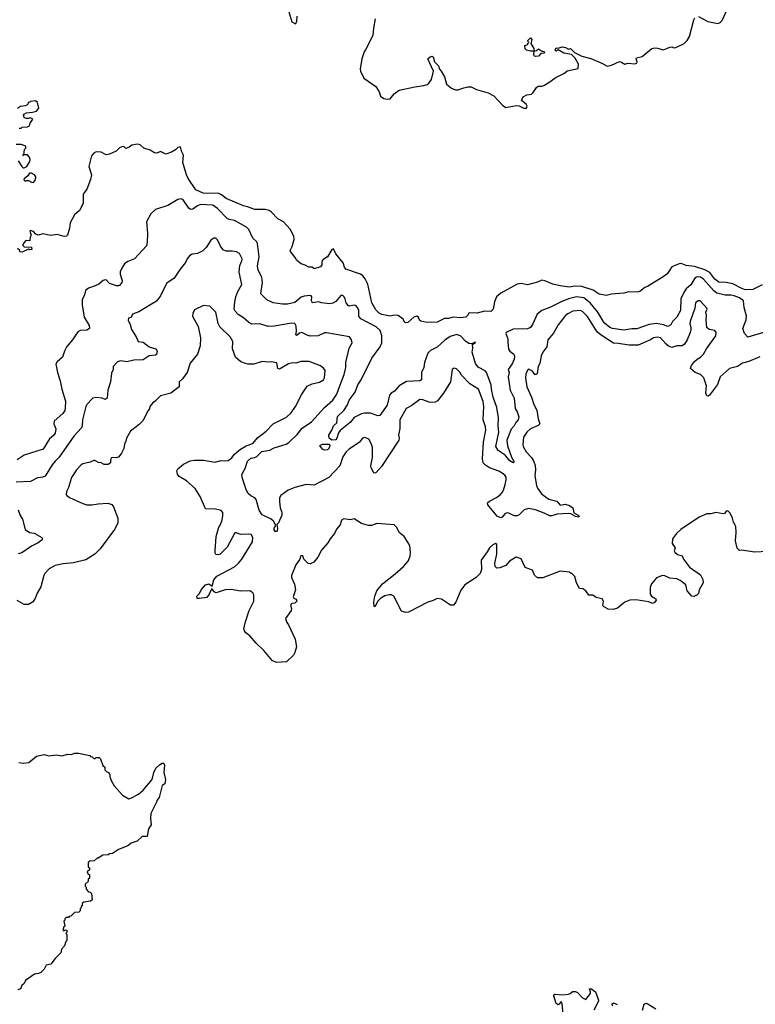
# Model space of a CAD drawing. Extents: x 2087054 to 2277909, y 548907 to 753496.
# Tile 53 of 256: x 2176840 to 2184020, y 569663 to 579268. Entities that reach past the tile are written whole.
import ezdxf

# ---------------------------------------------------------------- set-up
doc = ezdxf.new("R2010")
doc.units = 0

msp = doc.modelspace()

# ---------------------------------------------------------------- linework, layer by layer
at = {"layer": '0CON20XD'}
for points in [[(2179467.5, 579345), (2179495, 579246), (2179531.7, 579228.3), (2179545, 579250), (2179548.3, 579301.7)], [(2183465, 579298.8), (2183555, 579250), (2183655, 579230), (2183675, 579240), (2183695, 579260), (2183743.6, 579366.4)], [(2180310.8, 579275), (2180292, 579185), (2180285.8, 579114.2), (2180215, 578973.8), (2180202, 578955), (2180179.2, 578885), (2180164.2, 578785), (2180167.5, 578765), (2180197.6, 578697.6), (2180315.5, 578615.5), (2180349.2, 578565), (2180362.7, 578522.7), (2180395, 578498.8), (2180425, 578492), (2180455, 578496), (2180493.8, 578545), (2180545, 578579.2), (2180695, 578614.2), (2180785, 578624.3), (2180815.6, 578634.4), (2180832.7, 578647.3), (2180860, 578685), (2180880, 578765), (2180822.5, 578885), (2180845, 578906.7), (2180865, 578912.5), (2180876.7, 578905), (2180887.5, 578855), (2180926.9, 578816.9), (2180935.8, 578785), (2180954.4, 578764.4), (2180985, 578710), (2181005, 578637.5), (2181055, 578600), (2181095, 578583.8), (2181115, 578583.8), (2181175, 578601.2), (2181213, 578613), (2181245, 578613.3), (2181297.7, 578587.7), (2181412.7, 578552.7), (2181467.5, 578525), (2181552.3, 578432.3), (2181585, 578410), (2181685, 578431.2), (2181715, 578426.7), (2181760, 578405), (2181785, 578403.8), (2181792.5, 578425), (2181783.6, 578443.6), (2181738.3, 578478.3), (2181753.6, 578516.4), (2181790, 578535), (2181835, 578542.5), (2181853, 578557), (2181883.3, 578605), (2181901.7, 578618.3), (2181935, 578618.8), (2181955, 578626.2), (2182015, 578660), (2182065, 578701.2), (2182156.7, 578745), (2182181.7, 578768.3), (2182289.3, 578790.7), (2182292.5, 578835), (2182260.7, 578890.7), (2182226.4, 578926.4), (2182150.6, 578940.6), (2182095, 578972.5), (2182075, 578960), (2182066.7, 578975), (2182075, 578992.5), (2182095, 578990), (2182135, 579002), (2182165.9, 578995.9), (2182195, 578980), (2182215, 578987.5), (2182230.7, 578970.7), (2182255, 578947.5), (2182325, 578913.3), (2182415, 578888), (2182522.7, 578842.7), (2182575, 578813.8), (2182615, 578824), (2182695, 578858.8), (2182715, 578853.3), (2182745, 578833.8), (2182775, 578842.5), (2182845, 578837.1), (2182862, 578845), (2182867.5, 578855), (2182857.5, 578885), (2182860, 578895), (2182915, 578910), (2183010, 578985), (2183035, 578992.5), (2183065, 578990), (2183123, 578973), (2183185, 578998.8), (2183205, 579002.5), (2183225, 578993.3), (2183245, 578996.2), (2183324.1, 579035.9), (2183354.1, 579065.9), (2183377.7, 579102.3), (2183418.8, 579265), (2183428.8, 579285)], [(2181875, 578910), (2181862.5, 578915), (2181857, 578927), (2181860, 578960), (2181825, 578960), (2181785, 578970), (2181773, 578983), (2181770, 579015), (2181800, 579025), (2181800, 579035), (2181810, 579045), (2181801.7, 579051.7), (2181800, 579065), (2181825, 579090), (2181837.5, 579075), (2181830, 579035), (2181857.5, 578985), (2181860, 578960), (2181883.3, 578966.7), (2181905, 578982.5), (2181933, 578963), (2181962.5, 578955), (2181958.8, 578941.2), (2181925, 578937.5), (2181905, 578913.3), (2181875, 578910)], [(2176835, 578210), (2176855, 578210), (2176865, 578220), (2176915, 578222.5), (2176936.4, 578233.6), (2176943, 578257), (2176967, 578297), (2176945, 578310), (2176925, 578302.5), (2176903, 578303), (2176883.6, 578313.6), (2176877.5, 578335), (2176883.6, 578346.4), (2176905, 578357.5), (2176966.4, 578366.4), (2177003.6, 578376.4), (2177027.5, 578405), (2177015, 578460), (2176993, 578477), (2176945, 578470), (2176938.3, 578461.7), (2176921.7, 578458.3), (2176920, 578445), (2176910, 578435), (2176895, 578427.5), (2176848.3, 578421.7), (2176818.3, 578401.7)], [(2176825, 577890), (2176860, 577835), (2176873, 577823), (2176885, 577822.5), (2176910, 577835), (2176940, 577885), (2176943.3, 577905), (2176937, 577927), (2176915, 577950), (2176880, 577950), (2176871.7, 577941.7), (2176871.7, 577948.3), (2176880, 577950), (2176888.3, 578001.7), (2176900, 578015), (2176900, 578035), (2176855, 578050), (2176805, 578050)], [(2181495, 576563.8), (2181473.1, 576515), (2181462, 576445), (2181437.5, 576422.5), (2181375, 576425.8), (2181305, 576406), (2181231.7, 576408.3), (2181222.5, 576405), (2181209.3, 576380.7), (2181193.3, 576366.7), (2181141.9, 576358.1), (2181075, 576367.1), (2181025, 576351.4), (2180985, 576352), (2180915, 576317.5), (2180815, 576314), (2180755, 576326.7), (2180743.3, 576335), (2180731.2, 576365), (2180715, 576374.2), (2180705, 576372.9), (2180688, 576365), (2180628.8, 576315), (2180605, 576309.2), (2180595, 576316.7), (2180582, 576345), (2180535, 576381.2), (2180495.9, 576385.9), (2180455, 576375.4), (2180375, 576393.4), (2180349.2, 576405), (2180315, 576435.8), (2180276.7, 576505), (2180237.4, 576687.4), (2180211.1, 576741.1), (2180188, 576768), (2180165, 576786), (2180023.8, 576835), (2180008.8, 576855), (2179997, 576897), (2179927.1, 576985), (2179903, 577033), (2179885, 577026.7), (2179845.4, 576954.6), (2179798.6, 576925), (2179790, 576905), (2179790, 576875), (2179775, 576858), (2179715, 576837.5), (2179695, 576853.3), (2179663, 576853), (2179625, 576873.8), (2179585.9, 576885.9), (2179545, 576920), (2179529.4, 576949.4), (2179482.5, 577005), (2179480, 577015), (2179498.8, 577055), (2179517.5, 577125), (2179515.7, 577155), (2179479.2, 577225), (2179414.4, 577294.4), (2179360, 577325), (2179293.9, 577393.9), (2179275, 577406.2), (2179235, 577415.8), (2179135, 577415.4), (2179065, 577442.5), (2179025, 577450.7), (2178855, 577523.2), (2178810.4, 577560.4), (2178785, 577573.5), (2178630, 577575), (2178559.4, 577609.4), (2178485, 577717.8), (2178466.6, 577755), (2178432, 577875), (2178438.8, 577945), (2178418.1, 577985), (2178413.8, 578015), (2178406, 578026), (2178385, 578021.2), (2178361.7, 577998.3), (2178322.5, 577975), (2178265, 577956.2), (2178215, 577982.5), (2178180, 577965), (2178155, 577968), (2178115, 577996), (2178053.3, 578013.3), (2178015, 578048), (2177988.3, 578051.7), (2177935, 578042.5), (2177910, 578025), (2177875, 578012.5), (2177858.3, 578028.3), (2177845, 578030), (2177815, 578017.5), (2177782.5, 577985), (2177715, 577956.7), (2177685, 577948.8), (2177635, 577975.8), (2177585, 577977.5), (2177564.5, 577965.5), (2177541.7, 577938.3), (2177515.7, 577835), (2177540, 577755), (2177532.2, 577707.8), (2177495.6, 577615), (2177461.2, 577565), (2177458.9, 577475), (2177425, 577406.2), (2177375.4, 577364.6), (2177333.1, 577286.9), (2177326.3, 577233.7), (2177305.5, 577165), (2177295.8, 577155), (2177275, 577151.8), (2177205, 577172.9), (2177145, 577163.3), (2177065, 577177.5), (2177025, 577166), (2176997.5, 577175), (2176975, 577202.5), (2176945, 577210), (2176940, 577205), (2176952.5, 577165), (2176942.5, 577145), (2176940, 577115), (2176935, 577110), (2176905, 577112.5), (2176895, 577107.5), (2176870, 577075), (2176870, 577065), (2176885, 577052.5), (2176955, 577050), (2176960, 577025), (2176937, 577023), (2176925, 577030), (2176865, 577000), (2176841.7, 577001.7), (2176840, 577015), (2176820, 577035)], [(2176975, 577680), (2176993.8, 577705), (2176996.2, 577735), (2176985, 577753.3), (2176955, 577770), (2176935, 577770), (2176920, 577745), (2176882.5, 577715), (2176880, 577705), (2176895, 577692.5), (2176905, 577700), (2176925, 577700), (2176955, 577682.5), (2176975, 577680)], [(2184100, 576215), (2183945, 576170.6), (2183915, 576205.6), (2183896.7, 576255), (2183929.2, 576340.8), (2183933.6, 576375), (2183911.7, 576461.7), (2183904.3, 576525), (2183864.1, 576555.9), (2183813.8, 576575), (2183785, 576580.7), (2183725, 576579.3), (2183645, 576598.7), (2183615, 576621.4), (2183512.5, 576735), (2183485, 576754.6), (2183465, 576760.8), (2183445, 576756.2), (2183430.8, 576745), (2183389.4, 576680.6), (2183345, 576641.1), (2183326.3, 576613.7), (2183293.5, 576545), (2183287.8, 576432.2), (2183253.9, 576366.1), (2183212.5, 576325), (2183195, 576292.5), (2183165.7, 576274.3), (2183122.6, 576292.6), (2183055, 576303.6), (2182985, 576295.3), (2182861.7, 576251.7), (2182815, 576251.5), (2182735, 576239.1), (2182625, 576255.4), (2182598.1, 576265), (2182545, 576309.4), (2182483.7, 576413.7), (2182407.1, 576507.1), (2182345, 576555.9), (2182275, 576565.3), (2182196, 576544), (2182125, 576515.4), (2182015, 576459.4), (2181935, 576429.4), (2181890, 576395), (2181849.4, 576300.6), (2181830.3, 576269.7), (2181813, 576257), (2181795, 576251.4), (2181655, 576247.2), (2181588.8, 576215), (2181585.8, 576205), (2181605.4, 576155), (2181603.4, 576123.4), (2181611.9, 576055), (2181624, 576034), (2181661.9, 576005), (2181669.6, 575985), (2181665.9, 575955), (2181648.1, 575912), (2181608.8, 575855), (2181618.8, 575825), (2181608.8, 575785), (2181625.7, 575655), (2181665.4, 575575.4), (2181675.8, 575475), (2181695, 575442.5), (2181712, 575395), (2181705.7, 575365), (2181680.9, 575339.1), (2181665.6, 575305), (2181637.8, 575272.2), (2181595.6, 575165), (2181601.5, 575111.5), (2181639.7, 574999.7), (2181665.7, 574955), (2181655, 574944.4), (2181624.2, 574965), (2181579.8, 575019.8), (2181510, 575065), (2181485.6, 575105), (2181516.8, 575243.2), (2181509.7, 575305), (2181513.3, 575385), (2181497.1, 575485), (2181461.2, 575585), (2181443.5, 575665), (2181442.1, 575705), (2181396.4, 575826.4), (2181382.2, 575842.2), (2181315, 575877.8), (2181288.5, 575915), (2181254.6, 576025), (2181262.5, 576065), (2181260, 576100), (2181288, 576118), (2181285, 576122.5), (2181254.2, 576105.8), (2181225, 576110.4), (2181191.3, 576131.3), (2181145, 576180.5), (2181105, 576195.4), (2181041.8, 576178.2), (2180989.2, 576140.8), (2180915, 576072.5), (2180848.9, 576041.1), (2180822.5, 576015), (2180792.2, 575925), (2180784, 575875), (2180762.1, 575825), (2180760, 575755), (2180744.6, 575745.4), (2180615, 575737.3), (2180545, 575694.5), (2180496.9, 575643.1), (2180465, 575624.2), (2180449.4, 575605), (2180425, 575506), (2180356, 575405), (2180335, 575402.5), (2180265, 575428.5), (2180205, 575430), (2180175, 575422.3), (2180104.4, 575385.6), (2180065, 575338.5), (2179968.4, 575261.6), (2179951.6, 575238.4), (2179935.6, 575185), (2179925, 575170.8), (2179887, 575167), (2179862, 575185), (2179855.6, 575215), (2179887.4, 575262.6), (2179902.7, 575307.3), (2179934.3, 575335), (2179943.3, 575396.7), (2180004.7, 575455.4), (2180039.3, 575510.7), (2180054.4, 575555), (2180115, 575633.3), (2180140.6, 575705), (2180172.5, 575755), (2180277.1, 575965), (2180358.1, 576075), (2180373.5, 576115), (2180375.5, 576185), (2180359.2, 576235), (2180319.9, 576269.9), (2180169.3, 576349.3), (2180151.1, 576375), (2180149.1, 576435), (2180135, 576462.5), (2180123.8, 576475), (2180105, 576482.5), (2180055, 576474), (2180047.7, 576477.7), (2180026, 576505), (2180015.8, 576545), (2180005, 576568.8), (2179995, 576576), (2179975, 576576), (2179925, 576520), (2179895, 576502.9), (2179865, 576495.6), (2179785, 576505.8), (2179755, 576515.8), (2179697, 576507), (2179687.5, 576525), (2179691.4, 576565), (2179686.2, 576575), (2179675, 576578.1), (2179615, 576571.1), (2179588, 576562), (2179525, 576510), (2179455, 576492.5), (2179405, 576491.1), (2179315, 576506.6), (2179252.5, 576535), (2179193.1, 576593.1), (2179211.1, 576705), (2179202.1, 576755), (2179166.5, 576825), (2179159.5, 576865), (2179175.8, 576955), (2179161.8, 577085), (2179150.6, 577105), (2179115, 577137.1), (2179075, 577222), (2179054.6, 577244.6), (2178935, 577307.5), (2178885, 577317.1), (2178865, 577326.9), (2178770.6, 577425), (2178725, 577458.1), (2178605, 577464.2), (2178575, 577452.9), (2178530.7, 577419.3), (2178506.9, 577416.9), (2178489.6, 577429.6), (2178435, 577510.8), (2178415, 577519.2), (2178385, 577513.8), (2178285, 577456), (2178164.6, 577415.4), (2178119.2, 577375), (2178076.2, 577295), (2178087.5, 577185), (2178085.8, 577095), (2178077.9, 577062.1), (2177960, 576935), (2177895, 576910), (2177864.2, 576885.8), (2177836.2, 576843.8), (2177821.7, 576808.3), (2177821.2, 576785), (2177834, 576744), (2177840, 576725), (2177836.2, 576705), (2177815.8, 576675), (2177805, 576670.6), (2177785, 576671.4), (2177715, 576694.2), (2177687, 576727), (2177675, 576730), (2177655, 576724), (2177610.9, 576689.1), (2177577.9, 576672.1), (2177510.3, 576649.7), (2177482.7, 576627.3), (2177472, 576585), (2177450, 576535), (2177451.4, 576485), (2177470.6, 576365), (2177516.9, 576285), (2177520, 576255), (2177495, 576238.8), (2177430, 576235), (2177407.3, 576222.7), (2177356.3, 576143.7), (2177301.3, 576078.7), (2177278, 576035), (2177258, 575975), (2177205, 575930), (2177194.1, 575905.9), (2177208.1, 575825), (2177236.7, 575745), (2177252.2, 575665), (2177286.9, 575545), (2177285, 575477.5), (2177281.5, 575455), (2177261.9, 575425), (2177177.6, 575352.4), (2177173.1, 575325), (2177193.3, 575275), (2177185.6, 575235), (2177169.8, 575210.2), (2177131.9, 575178.1), (2177070.3, 575079.7), (2176885, 575018.5), (2176815, 574974.5)], [(2180219.2, 575189.2), (2180205, 575192), (2180185, 575186.2), (2180155, 575148), (2180055, 575079.2), (2180025, 575050.8), (2179995, 575002), (2179963.8, 574915), (2179857.5, 574802.5), (2179715, 574728.5), (2179635, 574733.8), (2179524.1, 574705.9), (2179461.7, 574678.3), (2179390, 574625), (2179377.1, 574605), (2179374.4, 574565), (2179381.4, 574505), (2179398.1, 574465), (2179398.5, 574435), (2179365, 574360), (2179350, 574345), (2179357.8, 574305), (2179354.3, 574285.7), (2179345, 574273.8), (2179335, 574276.2), (2179325, 574292.5), (2179325, 574307.5), (2179340, 574335), (2179315.6, 574375.6), (2179295, 574395.7), (2179206.5, 574436.5), (2179177.3, 574482.7), (2179147.9, 574587.9), (2179133.6, 574603.6), (2179095, 574622.5), (2179068.5, 574645), (2179053.2, 574675), (2179015, 574793.3), (2179009.6, 574825), (2179013.4, 574845), (2179039.7, 574890.3), (2179065, 574961.1), (2179095, 574989.2), (2179133.9, 574996.1), (2179153, 575007), (2179204.4, 575055.6), (2179282, 575068), (2179325, 575091.4), (2179442.1, 575127.9), (2179467.4, 575142.6), (2179547.9, 575222.1), (2179598.1, 575282), (2179686.5, 575343.5), (2179815, 575484.4), (2179894.7, 575555.4), (2179936.4, 575615), (2179955, 575668.8), (2180006.1, 575805), (2180022.1, 575875), (2180022.7, 575925), (2180054.4, 576065), (2180085.8, 576115), (2180080, 576145), (2180058.8, 576175), (2179835, 576213.1), (2179815, 576211.9), (2179752.5, 576185), (2179675, 576181.6), (2179645, 576188.9), (2179595, 576216.1), (2179571.7, 576208.3), (2179545, 576187.5), (2179534.6, 576194.6), (2179541.8, 576228.2), (2179538.8, 576278.8), (2179524.4, 576304.5), (2179495, 576306.7), (2179325, 576276.5), (2179266.3, 576276.3), (2179185, 576302.2), (2179105, 576298.2), (2179075, 576315.4), (2179025, 576358.2), (2178973.2, 576393.2), (2178942.5, 576425), (2178933.9, 576445), (2178938.2, 576515), (2178951.2, 576565), (2178969.5, 576615), (2179008.1, 576685), (2178983.1, 576805), (2178989.5, 576870.5), (2179008.6, 576915), (2179010, 576935), (2178985, 576986.7), (2178955, 577003.8), (2178915, 577010.8), (2178855, 577010.8), (2178825, 577022), (2178798.6, 577058.6), (2178770.5, 577120.4), (2178755, 577136.7), (2178735, 577136.2), (2178705, 577118), (2178661.4, 577045), (2178627.8, 577012.2), (2178575, 576985.5), (2178525, 576980), (2178496.2, 576965), (2178474.5, 576935.5), (2178459.7, 576900.3), (2178405, 576834), (2178348, 576745), (2178275, 576696), (2178233.6, 576616.4), (2178212.9, 576575), (2178175, 576522.5), (2178002, 576418), (2177940, 576395), (2177926.7, 576363.3), (2177903.3, 576356.7), (2177897.5, 576335), (2177916.7, 576295), (2177930, 576245), (2177976.7, 576175), (2177995, 576130), (2178045, 576122.5), (2178102.5, 576075), (2178167.3, 576057.3), (2178181.4, 576035), (2178176.9, 576003.1), (2178165, 575994.3), (2178105, 575987.3), (2178045, 575948.2), (2177955, 575947.3), (2177885, 575930.4), (2177825, 575940), (2177795, 575931.2), (2177753.8, 575885), (2177753.3, 575855), (2177735, 575820), (2177725.6, 575735), (2177700.5, 575655), (2177694, 575575), (2177675, 575564.2), (2177645, 575575.6), (2177582.3, 575582.3), (2177555, 575576), (2177496.2, 575513.8), (2177485.4, 575494.6), (2177453.5, 575365), (2177450.6, 575305), (2177444.3, 575285), (2177367.5, 575205), (2177225, 574999.4), (2177185, 574962.2), (2177156.9, 574925), (2177089.2, 574815), (2177066.4, 574803.6), (2177015, 574799.5), (2176945, 574761.9), (2176806.7, 574755)], [(2184085, 576681.5), (2183995, 576635.9), (2183925, 576633.6), (2183889.4, 576645), (2183799.5, 576690.5), (2183735, 576703.9), (2183665, 576708.2), (2183625, 576736.4), (2183575, 576801.6), (2183527.9, 576827.9), (2183425, 576859.7), (2183345, 576868.5), (2183295, 576888.9), (2183275, 576886.7), (2183205, 576856), (2183168.3, 576801.7), (2183155.9, 576784.1), (2183120.7, 576759.3), (2182966.1, 576663.9), (2182942.5, 576655), (2182893.2, 576616.8), (2182865, 576610), (2182786.4, 576613.6), (2182735, 576600), (2182615, 576591.2), (2182565, 576576.7), (2182495, 576591.4), (2182438.5, 576628.5), (2182325, 576666.5), (2182255, 576668.4), (2182205, 576660), (2182115, 576670.8), (2182045, 576687.5), (2181965, 576720), (2181935, 576726), (2181894.1, 576705.9), (2181795, 576682.5), (2181735, 576694.5), (2181695, 576686.9), (2181535, 576599.4), (2181495, 576563.8)], [(2179246.7, 575255), (2179314.2, 575325), (2179445, 575390), (2179488.1, 575431.9), (2179530.5, 575495), (2179593.1, 575615), (2179645, 575692), (2179694.3, 575715.7), (2179765, 575730.8), (2179804, 575755), (2179815.8, 575775), (2179820, 575845), (2179805, 575868.8), (2179775, 575890), (2179665, 575933.8), (2179585, 575933.8), (2179535, 575916.2), (2179505, 575920), (2179465, 575912), (2179375, 575857.5), (2179360.8, 575865), (2179348.8, 575918.8), (2179295, 575931.2), (2179265, 575926.7), (2179205, 575933.3), (2179125, 575906.7), (2179067, 575907), (2179043.6, 575913.6), (2178999.3, 575929.3), (2178947.5, 575975), (2178917, 576057), (2178919.2, 576129.2), (2178895, 576173.8), (2178792.8, 576272.8), (2178778.1, 576305), (2178755.6, 576415.6), (2178695, 576472.5), (2178635, 576478.8), (2178545, 576438.8), (2178528.8, 576401.2), (2178526.2, 576375), (2178581.2, 576275), (2178606, 576165), (2178602.5, 576085), (2178574.2, 576005.8), (2178505, 575917.5), (2178473.3, 575825), (2178430, 575765), (2178396.7, 575735), (2178396.7, 575685), (2178315, 575623.3), (2178215, 575597.5), (2178162.5, 575545), (2178135, 575527.5), (2178110, 575495), (2178107, 575473), (2178089.3, 575450.7), (2178045, 575357.5), (2178005, 575317.5), (2177922.5, 575255), (2177882.5, 575185), (2177877.5, 575155), (2177863, 575127), (2177857.5, 575085), (2177835, 575040), (2177807.5, 575005), (2177785, 574993.3), (2177745, 574997.5), (2177737, 574993), (2177727.5, 574975), (2177725.9, 574944.1), (2177705, 574930), (2177665, 574930), (2177635.9, 574945.9), (2177608.3, 574948.3), (2177575, 574967.5), (2177565, 574967.5), (2177528.3, 574951.7), (2177456.7, 574935), (2177441.2, 574925), (2177395, 574876.2), (2177345, 574803.3), (2177315.8, 574705), (2177298, 574665), (2177292.5, 574635), (2177300, 574625), (2177326.4, 574606.4), (2177456.6, 574546.6), (2177496.7, 574536.7), (2177544.4, 574535.6), (2177605, 574545.8), (2177701.7, 574551.7), (2177738.3, 574538.3), (2177756.1, 574516.1), (2177796.7, 574405), (2177797.5, 574355), (2177766.1, 574293.9), (2177625, 574107.5), (2177575, 574053.3), (2177485, 574000), (2177365, 573970), (2177265, 573958.8), (2177185, 573942), (2177128.3, 573911.7), (2177085, 573866.7), (2177074.1, 573845.9), (2177048, 573735), (2177012, 573675), (2176988.8, 573615), (2176965, 573586.7), (2176927.3, 573562.7), (2176885, 573564), (2176815, 573601.2)], [(2184065, 575977.5), (2183955, 575934.4), (2183895, 575917.8), (2183845, 575884.5), (2183766.4, 575863.6), (2183733.5, 575836.5), (2183675, 575782.5), (2183650.7, 575709.3), (2183573.8, 575605), (2183560, 575595), (2183545, 575600), (2183535.8, 575625), (2183542.5, 575695), (2183518.1, 575775), (2183486.2, 575806.2), (2183431.2, 575825), (2183386.7, 575866.7), (2183395.8, 575895), (2183425.5, 575934.5), (2183452.5, 575957.5), (2183486.2, 575975), (2183515, 576004), (2183543.3, 576056.7), (2183633.3, 576185), (2183637.1, 576217.1), (2183625, 576236.7), (2183570, 576245), (2183547.5, 576265), (2183540, 576335), (2183543.3, 576385), (2183536.7, 576415), (2183550, 576445), (2183546.7, 576455), (2183480, 576525), (2183462.5, 576525), (2183434.2, 576505), (2183428, 576455), (2183384.5, 576324.5), (2183382, 576302), (2183388.9, 576268.9), (2183390.8, 576245), (2183382.9, 576215), (2183355.4, 576144.6), (2183328.8, 576101.2), (2183305, 576086.5), (2183255, 576086.6), (2183205, 576070), (2183173, 576083), (2183144.8, 576104.8), (2183095, 576164.6), (2183065, 576171.8), (2183026.2, 576165), (2182996.1, 576143.9), (2182875, 576093.1), (2182785, 576091.7), (2182685, 576109.3), (2182635, 576111.3), (2182515, 576190.5), (2182480.4, 576220.4), (2182461.6, 576241.6), (2182381.3, 576371.3), (2182335, 576418.5), (2182312.4, 576432.4), (2182238.8, 576425), (2182190.1, 576399.9), (2182168.1, 576381.9), (2182095, 576292), (2182050.2, 576209.8), (2181994.5, 576145), (2181985.7, 576075), (2181944.4, 576025), (2181930.2, 575989.8), (2181915.7, 575915), (2181900.7, 575885), (2181891.1, 575815), (2181880, 575805), (2181866.7, 575806.7), (2181845, 575838), (2181805, 575858.8), (2181795, 575850), (2181778.7, 575811.3), (2181775.5, 575775), (2181790, 575685), (2181836.5, 575585), (2181858.1, 575515), (2181887.4, 575457.4), (2181899.4, 575375), (2181915.7, 575325), (2181901.1, 575308.9), (2181824.2, 575275.8), (2181789.5, 575245), (2181757.9, 575195), (2181750.4, 575125), (2181755, 575103.8), (2181782.4, 575052.4), (2181835, 574995.8), (2181855.5, 574965), (2181871.7, 574918.3), (2181875.4, 574875), (2181868.5, 574818.5), (2181883.1, 574725), (2181895, 574696.2), (2181931.9, 574641.9), (2182005, 574591.1), (2182081.4, 574571.4), (2182115, 574531.5), (2182165, 574541.5), (2182205, 574530), (2182238.1, 574505), (2182247.1, 574457.1), (2182290, 574435), (2182300, 574425), (2182296.2, 574415), (2182265, 574420), (2182217.9, 574447.9), (2182195, 574452.1), (2182085, 574444.7), (2182035, 574426.6), (2182015, 574427.2), (2181958.8, 574455), (2181875, 574485.4), (2181805, 574500), (2181764.3, 574485), (2181715, 574437.5), (2181695, 574427.7), (2181665, 574428.2), (2181615.4, 574455.4), (2181595, 574457.5), (2181575, 574446.9), (2181548.9, 574415), (2181535, 574409.6), (2181500.9, 574425), (2181452.7, 574482.7), (2181407.8, 574535), (2181406, 574555), (2181425, 574570.8), (2181495, 574605.8), (2181533.8, 574636.2), (2181548.1, 574655), (2181561.4, 574678.6), (2181577, 574733), (2181587.9, 574777.9), (2181586.9, 574805), (2181574.2, 574825), (2181550, 574845), (2181515, 574864.4), (2181425, 574895.8), (2181385, 574922.5), (2181364.2, 574945), (2181358.1, 574985), (2181366, 575145), (2181388.5, 575265), (2181385.6, 575295), (2181364.5, 575364.5), (2181371.1, 575495), (2181364.2, 575544.2), (2181317.3, 575665), (2181234, 575714), (2181150.5, 575800.5), (2181135, 575828.8), (2181102.3, 575862.3), (2181081.7, 575868.3), (2181062.5, 575855), (2181043.6, 575736.4), (2180975.4, 575624.6), (2180919.4, 575550.6), (2180895, 575538.1), (2180855, 575533.1), (2180835, 575535.7), (2180775, 575560.8), (2180745, 575562), (2180666.2, 575505), (2180612.9, 575475), (2180551.1, 575365), (2180549.1, 575280.9), (2180538.1, 575215), (2180544.5, 575185), (2180541.1, 575165), (2180370.7, 574909.3), (2180319.8, 574850.2), (2180305, 574843.1), (2180295, 574846), (2180268.9, 574895), (2180266.7, 574915), (2180284.2, 574995.8), (2180283.2, 575093.2), (2180271.4, 575135), (2180247.5, 575175), (2180219.2, 575189.2)], [(2184135, 574080), (2184015, 574072.5), (2183885, 574092.5), (2183865, 574090), (2183843, 574113), (2183826.7, 574185), (2183831.2, 574265), (2183828, 574325), (2183821.2, 574345), (2183806.1, 574366.1), (2183796.2, 574405), (2183773.8, 574455), (2183755, 574473.8), (2183745, 574476), (2183732.3, 574467.7), (2183718.3, 574451.7), (2183705, 574447.5), (2183635, 574460), (2183585, 574447.5), (2183545, 574447.5), (2183470, 574415), (2183292.5, 574295), (2183250, 574255), (2183212.5, 574205), (2183207, 574157), (2183237.5, 574115), (2183227.5, 574085), (2183232.5, 574075), (2183261.4, 574051.4), (2183307, 574037), (2183320, 574005), (2183377, 573927), (2183483, 573853), (2183507, 573807), (2183510, 573775), (2183473, 573707), (2183465, 573670), (2183445, 573650), (2183435, 573650), (2183425, 573640), (2183400, 573645), (2183353.3, 573695), (2183340, 573755), (2183287.3, 573797.3), (2183255, 573813.8), (2183185, 573821.2), (2183135, 573844), (2183115, 573845.7), (2183055, 573822.5), (2183005, 573764), (2182992.6, 573727.4), (2182992.2, 573665), (2183005, 573645.8), (2183049.3, 573619.3), (2183052.5, 573605), (2183036.4, 573583.6), (2183015, 573572.5), (2182979.5, 573589.6), (2182855, 573608.5), (2182795, 573606.5), (2182745, 573586.2), (2182673.6, 573526.4), (2182633, 573513), (2182585, 573517.5), (2182537.5, 573545), (2182532.5, 573555), (2182537.5, 573595), (2182525, 573617.5), (2182465, 573630), (2182435, 573653.3), (2182395, 573653.3), (2182365, 573697.5), (2182337, 573717), (2182305, 573720), (2182273.3, 573775), (2182257, 573837), (2182225, 573870), (2182215, 573870), (2182205, 573880), (2182115, 573887.5), (2181945, 573823.3), (2181895, 573822.5), (2181865, 573850), (2181846.4, 573896.4), (2181772.5, 573925), (2181735, 574007.5), (2181685, 574026.2), (2181621.2, 573985), (2181585, 573944), (2181525, 573921.2), (2181497, 573917), (2181480, 573935), (2181476.2, 573965), (2181495.7, 574055), (2181498.3, 574148.3), (2181485, 574156.7), (2181457.5, 574145), (2181425, 574116.7), (2181402.7, 574077.3), (2181344.2, 573995), (2181347.5, 573905), (2181335.4, 573865), (2181295.2, 573824.8), (2181184.2, 573755), (2181145, 573702.5), (2181097.5, 573585), (2181075, 573557.5), (2181045, 573557.5), (2180955.9, 573615.9), (2180915, 573621.4), (2180875, 573600.5), (2180824.1, 573585.9), (2180635, 573487.1), (2180604.2, 573484.2), (2180565, 573496.7), (2180492.7, 573642.7), (2180465.7, 573655.7), (2180445, 573655.8), (2180405, 573648), (2180365.7, 573624.3), (2180336.7, 573595), (2180305, 573540), (2180300, 573545), (2180297.5, 573585), (2180306.7, 573645), (2180326.2, 573695), (2180381.2, 573765), (2180505, 573862), (2180585, 573934), (2180631.2, 573985), (2180651.2, 574035), (2180653.3, 574075), (2180646.4, 574136.4), (2180632.5, 574165), (2180592.5, 574225), (2180542.5, 574265), (2180522.5, 574315), (2180495, 574340), (2180326.1, 574353.9), (2180275, 574332.5), (2180245, 574332.5), (2180175, 574353.3), (2180105, 574397.5), (2180065, 574387.5), (2180005, 574397.5), (2179980, 574385), (2179968.3, 574341.7), (2179932.7, 574297.3), (2179911.2, 574255), (2179870, 574205), (2179846.7, 574165), (2179786.4, 574093.6), (2179750, 574025), (2179710, 573975), (2179675, 573960), (2179655, 573962.5), (2179612.5, 574005), (2179605, 574037.5), (2179595, 574042.5), (2179585, 574037.5), (2179573.8, 574005), (2179535, 573948.8), (2179493.1, 573845), (2179494.4, 573825), (2179520.9, 573760.9), (2179533.3, 573705), (2179508.1, 573638.1), (2179515, 573626), (2179538, 573615), (2179544, 573595), (2179525, 573576), (2179495.9, 573574.1), (2179488, 573565), (2179482.9, 573555), (2179492.9, 573525), (2179488.1, 573505), (2179434.2, 573425), (2179447.3, 573387.3), (2179465, 573363.3), (2179530, 573225), (2179541.7, 573151.7), (2179525.8, 573095), (2179511.9, 573068.1), (2179443.3, 573005), (2179345, 572998.5), (2179305.5, 573015.5), (2179224.2, 573115), (2179146.8, 573186.8), (2179087, 573257), (2179047.3, 573287.3), (2179035, 573306.7), (2179029.2, 573325), (2179039.4, 573385), (2179080.6, 573505), (2179126.2, 573596.2), (2179126.4, 573656.4), (2179116.4, 573676.4), (2179086.4, 573696.4), (2178995, 573693.8), (2178905, 573710), (2178844.1, 573705.9), (2178757, 573677), (2178737.5, 573685), (2178715, 573720), (2178687.7, 573662.3), (2178665, 573632.5), (2178595, 573620), (2178571.7, 573621.7), (2178570, 573645), (2178595, 573670), (2178612.5, 573705), (2178653.3, 573755), (2178686.1, 573766.1), (2178718.3, 573741.7), (2178736.2, 573805), (2178765, 573838.8), (2178935, 573930.8), (2178974.6, 573965.4), (2179006.9, 574005), (2179113.8, 574175), (2179116.1, 574216.1), (2179100, 574245), (2179075, 574250), (2178995, 574246.7), (2178955, 574262.5), (2178938.3, 574261.7), (2178865, 574122.5), (2178797.5, 574055), (2178775, 574047.5), (2178755, 574050), (2178747.5, 574065), (2178747, 574087), (2178756.7, 574225), (2178783, 574317), (2178795, 574330), (2178812.5, 574375), (2178822.5, 574425), (2178821.7, 574461.7), (2178805, 574480), (2178751.7, 574491.7), (2178655, 574497.5), (2178600, 574615), (2178551.2, 574695), (2178468.9, 574768.9), (2178395, 574810.8), (2178379.2, 574835), (2178374.2, 574865.8), (2178385, 574886.7), (2178437.7, 574932.3), (2178504.1, 574965.9), (2178545, 574971.2), (2178635, 574970), (2178745, 574951.2), (2178805, 574968.8), (2178835, 574963.3), (2178875, 574968.8), (2178910.8, 574995), (2178935, 575029.2), (2178995, 575077.5), (2179049.4, 575110.6), (2179115, 575134.5), (2179161.6, 575188.4), (2179246.7, 575255)], [(2179815, 575070), (2179795, 575077.5), (2179770, 575115), (2179793.9, 575126.1), (2179856.1, 575126.1), (2179866.2, 575115), (2179865, 575100), (2179855, 575077.5), (2179845, 575071.2), (2179815, 575070)], [(2176824.3, 574485), (2176845, 574431.2), (2176869.1, 574395), (2176894.4, 574295), (2176935, 574265.6), (2176980.5, 574259.6), (2177056.8, 574216.8), (2177063.8, 574205), (2177060, 574195), (2177021.2, 574165), (2176955, 574131.1), (2176862, 574068), (2176825, 574056.9)], [(2176833, 572023), (2176875, 572013.8), (2176927.7, 572022.3), (2177005, 572083.3), (2177078.3, 572098.3), (2177125, 572086.7), (2177195, 572096.2), (2177255, 572087.5), (2177306.4, 572103.6), (2177345, 572100), (2177375, 572112.5), (2177415, 572112.5), (2177525, 572090), (2177531.7, 572081.7), (2177548.3, 572078.3), (2177565, 572060), (2177578.3, 572061.7), (2177585, 572070), (2177615, 572070), (2177628.3, 572058.3), (2177653, 571993), (2177670, 571975), (2177671.7, 571951.7), (2177691.7, 571931.7), (2177710, 571925), (2177710, 571915), (2177720, 571905), (2177720, 571885), (2177732.5, 571845), (2177762.5, 571795), (2177843.6, 571703.6), (2177905, 571667.5), (2177925, 571672.5), (2177998.3, 571711.7), (2178045, 571753.3), (2178133.6, 571856.4), (2178148.8, 571925), (2178170, 571965), (2178205, 571997.5), (2178230, 572015), (2178245, 572017.5), (2178252.5, 571995), (2178246.7, 571925), (2178263.3, 571855), (2178257.5, 571815), (2178231.2, 571798.8), (2178201.2, 571678.8), (2178179.3, 571650.7), (2178175.9, 571634.1), (2178120, 571525), (2178115.8, 571475), (2178122.5, 571415), (2178098, 571375), (2178085, 571300), (2178035, 571300), (2177985, 571253.8), (2177927.5, 571235), (2177895, 571207.5), (2177805, 571172.5), (2177747, 571133), (2177715, 571130), (2177705, 571120), (2177653, 571117), (2177605, 571090), (2177595, 571090), (2177568.3, 571061.7), (2177525, 571060), (2177510, 571045), (2177510, 571005), (2177520, 570995), (2177520, 570975), (2177500, 570955), (2177505, 570940), (2177520, 570925), (2177520, 570895), (2177510, 570885), (2177508.3, 570861.7), (2177480, 570835), (2177480, 570815), (2177490, 570805), (2177490, 570785), (2177511.7, 570761.7), (2177528.3, 570758.3), (2177540, 570745), (2177547, 570683), (2177531.7, 570668.3), (2177465, 570660), (2177450, 570645), (2177450, 570625), (2177441.7, 570618.3), (2177440, 570605), (2177430, 570595), (2177430, 570575), (2177418.3, 570561.7), (2177375, 570560), (2177338.3, 570521.7), (2177321.7, 570518.3), (2177315, 570510), (2177295, 570510), (2177281.7, 570498.3), (2177280, 570485), (2177270, 570475), (2177280, 570425), (2177271.7, 570418.3), (2177260, 570385), (2177265, 570380), (2177278.3, 570381.7), (2177285, 570390), (2177300, 570385), (2177300, 570365), (2177290, 570355), (2177300, 570345), (2177300, 570285), (2177290, 570275), (2177277.5, 570235), (2177248.3, 570201.7), (2177242.5, 570165), (2177185, 570110), (2177145, 570053.8), (2177100, 570045), (2177078.8, 570005), (2177046, 569975), (2177025, 569964.3), (2176983.6, 569956.4), (2176897.5, 569895), (2176883.6, 569866.4), (2176860, 569845), (2176847.5, 569815), (2176823.3, 569805)], [(2182150, 569505), (2182135, 569670), (2182125, 569690), (2182106.4, 569663.6), (2182095, 569657.5), (2182075, 569670), (2182053.8, 569745), (2182053.8, 569755), (2182065, 569761.2), (2182135, 569755.7), (2182195, 569763.3), (2182211.7, 569768.3), (2182235, 569786.9), (2182265, 569788), (2182285, 569776.7), (2182332.5, 569725), (2182365, 569710), (2182411.7, 569768.3), (2182412.5, 569785), (2182402.5, 569815), (2182413.3, 569816.7), (2182460, 569785), (2182490, 569705), (2182490, 569695), (2182444.2, 569605)], [(2182627.5, 569645), (2182620, 569665), (2182635, 569678.8), (2182670, 569660)], [(2182920, 569605), (2182936.4, 569663.6), (2182955, 569673.3), (2182965, 569670), (2183049.7, 569619.7)]]:
    msp.add_lwpolyline(points, dxfattribs=at)

doc.saveas('drawing.dxf')
